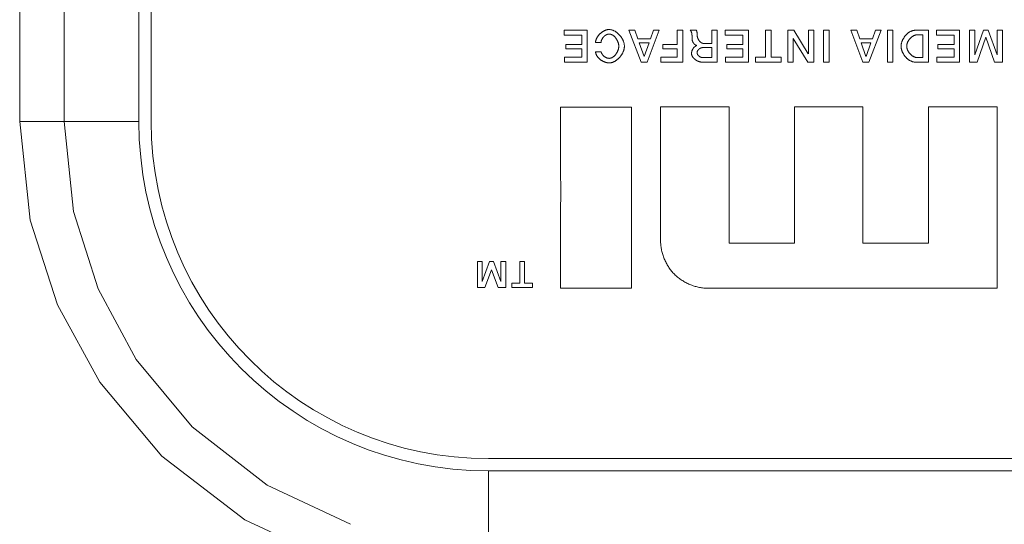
# Model space of a CAD drawing. Header units: millimetres. Extents: x 3925 to 5043, y -86 to 778.
# Tile 36 of 256: x 4260.58 to 4266.56, y -11.61 to -8.54. Entities that reach past the tile are written whole.
import ezdxf

# ---------------------------------------------------------------- set-up
doc = ezdxf.new("R2010")
doc.units = ezdxf.units.MM
doc.header["$LTSCALE"] = 46.255
for name, color, linetype in [('H30K-IO-LABEDXF_CONTINUOUS_LINE', 7, 'CONTINUOUS'), ('H30K-REAR-CODXF_CONTINUOUS_LINE', 7, 'CONTINUOUS'), ('LABEL-IO-H30DXF_CONTINUOUS_LINE', 7, 'CONTINUOUS')]:
    doc.layers.add(name, color=color, linetype=linetype)

msp = doc.modelspace()

# ---------------------------------------------------------------- linework, layer by layer
at = {"layer": 'H30K-IO-LABEDXF_CONTINUOUS_LINE', "color": 7, "linetype": 'Continuous', "lineweight": 0}
for p, q in [((4261.3788, -3.7864), (4261.3788, -9.1614)), ((4263.8876, -8.6063), (4263.8876, -8.6353)), ((4264.029, -8.6063), (4263.8876, -8.6063)), ((4264.029, -8.7998), (4264.029, -8.6063)), ((4264.2813, -8.6062), (4264.3561, -8.7998)), ((4264.3178, -8.6062), (4264.2813, -8.6062)), ((4264.3358, -8.6575), (4264.3178, -8.6062)), ((4264.392, -8.7998), (4264.4664, -8.6062)), ((4264.4313, -8.6062), (4264.4134, -8.6575)), ((4264.4664, -8.6062), (4264.4313, -8.6062)), ((4264.575, -8.6064), (4264.575, -8.6924)), ((4264.6087, -8.6064), (4264.575, -8.6064)), ((4264.6087, -8.7999), (4264.6087, -8.6064)), ((4264.6914, -8.6063), (4264.655, -8.6063)), ((4264.785, -8.6063), (4264.785, -8.6858)), ((4264.8189, -8.6063), (4264.785, -8.6063)), ((4264.8189, -8.7998), (4264.8189, -8.6063)), ((4264.8673, -8.6063), (4264.8673, -8.6353)), ((4265.0088, -8.6063), (4264.8673, -8.6063)), ((4265.0088, -8.7998), (4265.0088, -8.6063)), ((4265.112, -8.6064), (4265.112, -8.7704)), ((4265.1456, -8.6064), (4265.112, -8.6064)), ((4265.1456, -8.7704), (4265.1456, -8.6064)), ((4265.2478, -8.6064), (4265.2478, -8.7998)), ((4265.2836, -8.6064), (4265.2478, -8.6064)), ((4265.3718, -8.7486), (4265.2836, -8.6064)), ((4265.3729, -8.6064), (4265.3729, -8.7486)), ((4265.4051, -8.6064), (4265.3729, -8.6064)), ((4265.4051, -8.7998), (4265.4051, -8.6064)), ((4265.4642, -8.6064), (4265.4642, -8.7999)), ((4265.4982, -8.6064), (4265.4642, -8.6064)), ((4265.4982, -8.7999), (4265.4982, -8.6064)), ((4265.63, -8.6062), (4265.7045, -8.7998)), ((4265.6662, -8.6062), (4265.63, -8.6062)), ((4265.6845, -8.6575), (4265.6662, -8.6062)), ((4265.7403, -8.7998), (4265.8148, -8.6062)), ((4265.7797, -8.6062), (4265.7618, -8.6575)), ((4265.8148, -8.6062), (4265.7797, -8.6062)), ((4265.8528, -8.6064), (4265.8528, -8.7999)), ((4265.8868, -8.6064), (4265.8528, -8.6064)), ((4265.8868, -8.7999), (4265.8868, -8.6064)), ((4266.1017, -8.6062), (4266.0216, -8.6062)), ((4266.1017, -8.7998), (4266.1017, -8.6062)), ((4266.1502, -8.6063), (4266.1502, -8.6353)), ((4266.2916, -8.6063), (4266.1502, -8.6063)), ((4266.2916, -8.7998), (4266.2916, -8.6063)), ((4266.3512, -8.6064), (4266.3512, -8.7999)), ((4266.3834, -8.6064), (4266.3512, -8.6064)), ((4266.3834, -8.7557), (4266.3834, -8.6064)), ((4266.4378, -8.6064), (4266.384, -8.7557)), ((4266.4658, -8.6064), (4266.4378, -8.6064)), ((4266.5195, -8.7557), (4266.4658, -8.6064)), ((4266.5202, -8.6064), (4266.5202, -8.7557)), ((4266.5525, -8.6064), (4266.5202, -8.6064)), ((4266.5525, -8.7999), (4266.5525, -8.6064)), ((4263.8876, -8.6353), (4263.995, -8.6353)), ((4263.995, -8.6353), (4263.995, -8.6923)), ((4264.4134, -8.6575), (4264.3358, -8.6575)), ((4264.6656, -8.6449), (4264.6656, -8.6472)), ((4264.6656, -8.6472), (4264.6656, -8.6494)), ((4264.6656, -8.6494), (4264.6656, -8.6539)), ((4264.6656, -8.6539), (4264.6656, -8.6572)), ((4264.6965, -8.6309), (4264.6965, -8.6294)), ((4264.6965, -8.6324), (4264.6965, -8.6309)), ((4264.6965, -8.6347), (4264.6965, -8.6324)), ((4264.8673, -8.6353), (4264.9748, -8.6353)), ((4264.9748, -8.6353), (4264.9748, -8.6923)), ((4265.28, -8.7998), (4265.28, -8.6572)), ((4265.2808, -8.6572), (4265.3692, -8.7998)), ((4265.7618, -8.6575), (4265.6845, -8.6575)), ((4266.0344, -8.6338), (4266.0678, -8.6338)), ((4266.0678, -8.6338), (4266.0678, -8.7721)), ((4266.1502, -8.6353), (4266.2576, -8.6353)), ((4266.2576, -8.6353), (4266.2576, -8.6923)), ((4266.3983, -8.7999), (4266.4507, -8.6482)), ((4266.451, -8.6482), (4266.5044, -8.7999)), ((4263.8976, -8.6923), (4263.8976, -8.7199)), ((4263.995, -8.6923), (4263.8976, -8.6923)), ((4263.8976, -8.7199), (4263.995, -8.7199)), ((4263.995, -8.7199), (4263.995, -8.7704)), ((4264.0789, -8.6797), (4264.1123, -8.6797)), ((4264.3737, -8.7664), (4264.345, -8.6834)), ((4264.345, -8.6834), (4264.4042, -8.6834)), ((4264.4042, -8.6834), (4264.3748, -8.7664)), ((4264.4872, -8.6924), (4264.4872, -8.7198)), ((4264.575, -8.6924), (4264.4872, -8.6924)), ((4264.4872, -8.7198), (4264.575, -8.7198)), ((4264.575, -8.7198), (4264.575, -8.7703)), ((4264.7294, -8.7117), (4264.785, -8.7117)), ((4264.785, -8.6858), (4264.7351, -8.6858)), ((4264.785, -8.7117), (4264.785, -8.7721)), ((4264.877, -8.6923), (4264.877, -8.7199)), ((4264.9748, -8.6923), (4264.877, -8.6923)), ((4264.877, -8.7199), (4264.9748, -8.7199)), ((4264.9748, -8.7199), (4264.9748, -8.7704)), ((4265.7224, -8.7664), (4265.6934, -8.6834)), ((4265.6934, -8.6834), (4265.7526, -8.6834)), ((4265.7526, -8.6834), (4265.7232, -8.7664)), ((4266.1598, -8.6923), (4266.1598, -8.7199)), ((4266.2576, -8.6923), (4266.1598, -8.6923)), ((4266.1598, -8.7199), (4266.2576, -8.7199)), ((4266.2576, -8.7199), (4266.2576, -8.7704)), ((4263.8898, -8.7704), (4263.8898, -8.7998)), ((4263.995, -8.7704), (4263.8898, -8.7704)), ((4264.1132, -8.7382), (4264.0792, -8.7382)), ((4264.475, -8.7703), (4264.475, -8.7999)), ((4264.575, -8.7703), (4264.475, -8.7703)), ((4264.785, -8.7721), (4264.7297, -8.7721)), ((4264.8696, -8.7704), (4264.8696, -8.7998)), ((4264.9748, -8.7704), (4264.8696, -8.7704)), ((4265.0504, -8.7704), (4265.0504, -8.7998)), ((4265.112, -8.7704), (4265.0504, -8.7704)), ((4265.2069, -8.7704), (4265.1456, -8.7704)), ((4265.2069, -8.7998), (4265.2069, -8.7704)), ((4266.0678, -8.7721), (4266.0344, -8.7721)), ((4266.1524, -8.7704), (4266.1524, -8.7998)), ((4266.2576, -8.7704), (4266.1524, -8.7704)), ((4263.8898, -8.7998), (4264.029, -8.7998)), ((4264.3561, -8.7998), (4264.392, -8.7998)), ((4264.475, -8.7999), (4264.6087, -8.7999)), ((4264.7265, -8.7998), (4264.8189, -8.7998)), ((4264.8696, -8.7998), (4265.0088, -8.7998)), ((4265.0504, -8.7998), (4265.2069, -8.7998)), ((4265.2478, -8.7998), (4265.28, -8.7998)), ((4265.3692, -8.7998), (4265.4051, -8.7998)), ((4265.4642, -8.7999), (4265.4982, -8.7999)), ((4265.7045, -8.7998), (4265.7403, -8.7998)), ((4265.8528, -8.7999), (4265.8868, -8.7999)), ((4266.0216, -8.7998), (4266.1017, -8.7998)), ((4266.1524, -8.7998), (4266.2916, -8.7998)), ((4266.3512, -8.7999), (4266.3983, -8.7999)), ((4266.5044, -8.7999), (4266.5525, -8.7999)), ((4263.8667, -9.0731), (4263.8667, -9.4679)), ((4264.2977, -9.0731), (4263.8667, -9.0731)), ((4264.2977, -10.175), (4264.2977, -9.0731)), ((4264.4744, -9.0723), (4264.4744, -9.8848)), ((4264.8917, -9.0723), (4264.4744, -9.0723)), ((4264.8917, -9.8999), (4264.8917, -9.0723)), ((4265.2889, -9.0723), (4265.2889, -9.8999)), ((4265.7045, -9.0723), (4265.2889, -9.0723)), ((4265.7045, -9.8999), (4265.7045, -9.0723)), ((4266.1022, -9.0723), (4266.1022, -9.8999)), ((4266.5196, -9.0723), (4266.1022, -9.0723)), ((4266.5196, -10.175), (4266.5196, -9.0723)), ((4263.8667, -9.4679), (4263.8682, -9.5765)), ((4263.8682, -9.5765), (4263.8667, -9.7248)), ((4263.8667, -9.7248), (4263.8667, -10.175)), ((4265.2889, -9.8999), (4264.8917, -9.8999)), ((4266.1022, -9.8999), (4265.7045, -9.8999)), ((4263.361, -10.0125), (4263.361, -10.1707)), ((4263.3901, -10.0125), (4263.361, -10.0125)), ((4263.3901, -10.1334), (4263.3901, -10.0125)), ((4263.4355, -10.0125), (4263.3907, -10.1334)), ((4263.4588, -10.0125), (4263.4355, -10.0125)), ((4263.5036, -10.1334), (4263.4588, -10.0125)), ((4263.5042, -10.0125), (4263.5042, -10.1334)), ((4263.533, -10.0125), (4263.5042, -10.0125)), ((4263.533, -10.1707), (4263.533, -10.0125)), ((4263.6193, -10.0123), (4263.6193, -10.1442)), ((4263.6479, -10.0123), (4263.6193, -10.0123)), ((4263.6479, -10.1442), (4263.6479, -10.0123)), ((4263.4061, -10.1707), (4263.4466, -10.0636)), ((4263.4466, -10.0636), (4263.4882, -10.1707)), ((4263.361, -10.1707), (4263.4061, -10.1707)), ((4263.4882, -10.1707), (4263.533, -10.1707)), ((4263.5701, -10.1442), (4263.5701, -10.1707)), ((4263.6193, -10.1442), (4263.5701, -10.1442)), ((4263.5701, -10.1707), (4263.6966, -10.1707)), ((4263.6966, -10.1442), (4263.6479, -10.1442)), ((4263.6966, -10.1707), (4263.6966, -10.1442)), ((4263.8667, -10.175), (4264.2977, -10.175)), ((4264.7624, -10.175), (4266.5196, -10.175)), ((4263.4288, -11.2114), (4370.3388, -11.2114))]:
    msp.add_line(p, q, dxfattribs=at)
for points in [[(4264.1616, -8.6016), (4264.1594, -8.6017), (4264.1572, -8.6018), (4264.155, -8.602), (4264.1528, -8.6023), (4264.1506, -8.6027), (4264.1484, -8.6032), (4264.1462, -8.6037), (4264.144, -8.6043), (4264.1418, -8.605), (4264.1396, -8.6058), (4264.1374, -8.6066), (4264.1352, -8.6075), (4264.133, -8.6085), (4264.1309, -8.6096), (4264.1288, -8.6107), (4264.1266, -8.6118), (4264.1245, -8.6131), (4264.1225, -8.6143), (4264.1204, -8.6157), (4264.1184, -8.6171), (4264.1164, -8.6185), (4264.1144, -8.62), (4264.1125, -8.6216), (4264.1106, -8.6232), (4264.1088, -8.6248), (4264.1069, -8.6265), (4264.1052, -8.6282), (4264.1034, -8.63), (4264.1017, -8.6318), (4264.1001, -8.6336), (4264.0984, -8.6355), (4264.0969, -8.6374), (4264.0954, -8.6394), (4264.0939, -8.6413), (4264.0925, -8.6433), (4264.0912, -8.6454), (4264.0899, -8.6474), (4264.0887, -8.6495), (4264.0875, -8.6516), (4264.0864, -8.6537), (4264.0854, -8.6558), (4264.0844, -8.6579), (4264.0835, -8.6601), (4264.0827, -8.6623), (4264.0819, -8.6644), (4264.0813, -8.6666), (4264.0807, -8.6688), (4264.0802, -8.671), (4264.0797, -8.6732), (4264.0794, -8.6754), (4264.0791, -8.6776), (4264.0789, -8.6797)], [(4264.2543, -8.7031), (4264.2543, -8.7006), (4264.2541, -8.6981), (4264.2539, -8.6956), (4264.2536, -8.6931), (4264.2532, -8.6906), (4264.2528, -8.6881), (4264.2522, -8.6856), (4264.2516, -8.683), (4264.2509, -8.6805), (4264.2501, -8.678), (4264.2493, -8.6754), (4264.2483, -8.6729), (4264.2473, -8.6704), (4264.2463, -8.6679), (4264.2451, -8.6654), (4264.244, -8.6629), (4264.2427, -8.6605), (4264.2414, -8.658), (4264.24, -8.6556), (4264.2386, -8.6532), (4264.2371, -8.6508), (4264.2355, -8.6485), (4264.2339, -8.6462), (4264.2323, -8.6439), (4264.2306, -8.6417), (4264.2288, -8.6395), (4264.227, -8.6373), (4264.2251, -8.6352), (4264.2233, -8.6331), (4264.2213, -8.6311), (4264.2193, -8.6291), (4264.2173, -8.6271), (4264.2153, -8.6253), (4264.2132, -8.6234), (4264.2111, -8.6217), (4264.2089, -8.6199), (4264.2067, -8.6183), (4264.2045, -8.6167), (4264.2023, -8.6152), (4264.2, -8.6137), (4264.1977, -8.6124), (4264.1954, -8.611), (4264.1931, -8.6098), (4264.1907, -8.6087), (4264.1884, -8.6076), (4264.186, -8.6066), (4264.1836, -8.6057), (4264.1812, -8.6049), (4264.1788, -8.6041), (4264.1763, -8.6035), (4264.1739, -8.6029), (4264.1714, -8.6025), (4264.169, -8.6021), (4264.1665, -8.6019), (4264.1641, -8.6017), (4264.1616, -8.6016)], [(4264.655, -8.6063), (4264.6557, -8.6071), (4264.6564, -8.6079), (4264.657, -8.6087), (4264.6577, -8.6096), (4264.6583, -8.6105), (4264.6588, -8.6114), (4264.6594, -8.6123), (4264.6599, -8.6132), (4264.6604, -8.6142), (4264.6608, -8.6151), (4264.6612, -8.6161), (4264.6616, -8.6171), (4264.662, -8.6181), (4264.6624, -8.6192), (4264.6627, -8.6202), (4264.663, -8.6212), (4264.6633, -8.6223), (4264.6635, -8.6234), (4264.6638, -8.6244), (4264.664, -8.6255), (4264.6642, -8.6266), (4264.6644, -8.6277), (4264.6646, -8.6289), (4264.6647, -8.63), (4264.6649, -8.6311), (4264.665, -8.6322), (4264.6651, -8.6334), (4264.6652, -8.6345), (4264.6653, -8.6357), (4264.6654, -8.6368), (4264.6654, -8.638), (4264.6655, -8.6391), (4264.6655, -8.6403), (4264.6655, -8.6414), (4264.6656, -8.6426), (4264.6656, -8.6437), (4264.6656, -8.6449)], [(4264.6965, -8.6294), (4264.6965, -8.6287), (4264.6965, -8.6279), (4264.6965, -8.6271), (4264.6964, -8.6264), (4264.6964, -8.6256), (4264.6964, -8.6248), (4264.6963, -8.6241), (4264.6962, -8.6233), (4264.6962, -8.6226), (4264.6961, -8.6218), (4264.696, -8.6211), (4264.6959, -8.6203), (4264.6958, -8.6195), (4264.6957, -8.6188), (4264.6956, -8.6181), (4264.6955, -8.6173), (4264.6953, -8.6166), (4264.6952, -8.6159), (4264.695, -8.6151), (4264.6948, -8.6144), (4264.6946, -8.6137), (4264.6944, -8.613), (4264.6942, -8.6123), (4264.694, -8.6116), (4264.6937, -8.6109), (4264.6934, -8.6102), (4264.6932, -8.6095), (4264.6929, -8.6089), (4264.6925, -8.6082), (4264.6922, -8.6075), (4264.6918, -8.6069), (4264.6914, -8.6063)], [(4266.0216, -8.6062), (4266.0193, -8.6063), (4266.017, -8.6064), (4266.0147, -8.6067), (4266.0124, -8.607), (4266.0101, -8.6075), (4266.0078, -8.608), (4266.0055, -8.6086), (4266.0033, -8.6093), (4266.001, -8.6101), (4265.9988, -8.611), (4265.9966, -8.612), (4265.9944, -8.613), (4265.9922, -8.6141), (4265.99, -8.6153), (4265.9879, -8.6166), (4265.9858, -8.6179), (4265.9837, -8.6193), (4265.9816, -8.6207), (4265.9796, -8.6223), (4265.9776, -8.6239), (4265.9756, -8.6255), (4265.9736, -8.6272), (4265.9717, -8.629), (4265.9698, -8.6308), (4265.968, -8.6326), (4265.9662, -8.6345), (4265.9644, -8.6365), (4265.9626, -8.6385), (4265.9609, -8.6405), (4265.9593, -8.6426), (4265.9577, -8.6447), (4265.9561, -8.6469), (4265.9546, -8.649), (4265.9531, -8.6513), (4265.9517, -8.6535), (4265.9504, -8.6558), (4265.9491, -8.658), (4265.9478, -8.6604), (4265.9466, -8.6627), (4265.9454, -8.665), (4265.9444, -8.6674), (4265.9433, -8.6698), (4265.9424, -8.6721), (4265.9415, -8.6745), (4265.9406, -8.6769), (4265.9398, -8.6793), (4265.9391, -8.6817), (4265.9385, -8.6841), (4265.9379, -8.6865), (4265.9374, -8.6889), (4265.937, -8.6913), (4265.9367, -8.6937), (4265.9364, -8.6961), (4265.9362, -8.6984), (4265.9361, -8.7007), (4265.936, -8.7031)], [(4264.1123, -8.6797), (4264.1124, -8.6784), (4264.1126, -8.6771), (4264.1128, -8.6758), (4264.1131, -8.6745), (4264.1134, -8.6732), (4264.1137, -8.6718), (4264.1141, -8.6705), (4264.1145, -8.6692), (4264.115, -8.6679), (4264.1155, -8.6665), (4264.116, -8.6652), (4264.1166, -8.6639), (4264.1172, -8.6626), (4264.1178, -8.6613), (4264.1185, -8.66), (4264.1192, -8.6588), (4264.12, -8.6575), (4264.1207, -8.6562), (4264.1215, -8.655), (4264.1223, -8.6538), (4264.1232, -8.6526), (4264.1241, -8.6514), (4264.125, -8.6502), (4264.1259, -8.649), (4264.1269, -8.6479), (4264.1279, -8.6468), (4264.1289, -8.6457), (4264.1299, -8.6446), (4264.1309, -8.6436), (4264.132, -8.6426), (4264.1331, -8.6416), (4264.1342, -8.6407), (4264.1353, -8.6397), (4264.1365, -8.6388), (4264.1376, -8.638), (4264.1388, -8.6371), (4264.14, -8.6363), (4264.1412, -8.6356), (4264.1424, -8.6349), (4264.1436, -8.6342), (4264.1449, -8.6335), (4264.1461, -8.6329), (4264.1474, -8.6324), (4264.1487, -8.6319), (4264.1499, -8.6314), (4264.1512, -8.6309), (4264.1525, -8.6306), (4264.1538, -8.6302), (4264.1551, -8.6299), (4264.1564, -8.6297), (4264.1577, -8.6295), (4264.159, -8.6294), (4264.1603, -8.6293), (4264.1616, -8.6293)], [(4264.1616, -8.6293), (4264.1632, -8.6293), (4264.1648, -8.6294), (4264.1664, -8.6296), (4264.168, -8.6298), (4264.1695, -8.6301), (4264.1711, -8.6305), (4264.1726, -8.631), (4264.1741, -8.6315), (4264.1756, -8.632), (4264.1771, -8.6327), (4264.1786, -8.6333), (4264.1801, -8.6341), (4264.1816, -8.6349), (4264.183, -8.6357), (4264.1844, -8.6366), (4264.1858, -8.6375), (4264.1872, -8.6385), (4264.1886, -8.6396), (4264.1899, -8.6407), (4264.1913, -8.6418), (4264.1926, -8.643), (4264.1939, -8.6442), (4264.1951, -8.6454), (4264.1964, -8.6467), (4264.1976, -8.648), (4264.1988, -8.6494), (4264.2, -8.6508), (4264.2011, -8.6522), (4264.2022, -8.6536), (4264.2033, -8.6551), (4264.2044, -8.6566), (4264.2054, -8.6581), (4264.2064, -8.6597), (4264.2074, -8.6613), (4264.2084, -8.6629), (4264.2093, -8.6645), (4264.2102, -8.6661), (4264.211, -8.6677), (4264.2118, -8.6694), (4264.2126, -8.6711), (4264.2134, -8.6728), (4264.2141, -8.6744), (4264.2148, -8.6761), (4264.2154, -8.6778), (4264.216, -8.6796), (4264.2166, -8.6813), (4264.2172, -8.683), (4264.2177, -8.6847), (4264.2181, -8.6864), (4264.2185, -8.6881), (4264.2189, -8.6898), (4264.2192, -8.6915), (4264.2195, -8.6932), (4264.2198, -8.6949), (4264.22, -8.6965), (4264.2201, -8.6982), (4264.2203, -8.6998), (4264.2203, -8.7015), (4264.2203, -8.7031)], [(4264.6656, -8.6572), (4264.6656, -8.6581), (4264.6656, -8.659), (4264.6657, -8.6599), (4264.6658, -8.6609), (4264.6659, -8.6618), (4264.666, -8.6627), (4264.6661, -8.6637), (4264.6663, -8.6646), (4264.6665, -8.6656), (4264.6667, -8.6665), (4264.6669, -8.6675), (4264.6672, -8.6684), (4264.6675, -8.6694), (4264.6677, -8.6703), (4264.6681, -8.6713), (4264.6684, -8.6722), (4264.6687, -8.6732), (4264.6691, -8.6741), (4264.6695, -8.675), (4264.6699, -8.676), (4264.6703, -8.6769), (4264.6708, -8.6778), (4264.6712, -8.6787), (4264.6717, -8.6796), (4264.6722, -8.6805), (4264.6727, -8.6814), (4264.6732, -8.6822), (4264.6738, -8.6831), (4264.6743, -8.6839), (4264.6749, -8.6847), (4264.6755, -8.6855), (4264.6761, -8.6863), (4264.6767, -8.6871), (4264.6773, -8.6879), (4264.678, -8.6886), (4264.6786, -8.6893), (4264.6793, -8.69), (4264.68, -8.6907), (4264.6807, -8.6913), (4264.6814, -8.6919), (4264.6821, -8.6925), (4264.6829, -8.6931), (4264.6836, -8.6937), (4264.6844, -8.6942), (4264.6851, -8.6947), (4264.6859, -8.6951), (4264.6867, -8.6956), (4264.6875, -8.696), (4264.6883, -8.6964), (4264.6892, -8.6967), (4264.69, -8.697), (4264.6909, -8.6973), (4264.6917, -8.6975), (4264.6926, -8.6977), (4264.6934, -8.6979), (4264.6943, -8.698)], [(4264.7351, -8.6858), (4264.734, -8.6858), (4264.733, -8.6857), (4264.7319, -8.6856), (4264.7309, -8.6854), (4264.7299, -8.6852), (4264.7288, -8.6849), (4264.7278, -8.6846), (4264.7268, -8.6843), (4264.7258, -8.6839), (4264.7248, -8.6835), (4264.7239, -8.683), (4264.7229, -8.6825), (4264.7219, -8.682), (4264.721, -8.6814), (4264.7201, -8.6808), (4264.7192, -8.6802), (4264.7182, -8.6795), (4264.7174, -8.6788), (4264.7165, -8.678), (4264.7156, -8.6773), (4264.7148, -8.6765), (4264.7139, -8.6757), (4264.7131, -8.6748), (4264.7123, -8.6739), (4264.7115, -8.673), (4264.7107, -8.6721), (4264.71, -8.6712), (4264.7092, -8.6702), (4264.7085, -8.6692), (4264.7078, -8.6682), (4264.7071, -8.6672), (4264.7065, -8.6662), (4264.7058, -8.6651), (4264.7052, -8.6641), (4264.7046, -8.663), (4264.704, -8.6619), (4264.7034, -8.6608), (4264.7028, -8.6597), (4264.7023, -8.6585), (4264.7018, -8.6574), (4264.7013, -8.6563), (4264.7008, -8.6551), (4264.7004, -8.654), (4264.7, -8.6528), (4264.6996, -8.6517), (4264.6992, -8.6505), (4264.6988, -8.6493), (4264.6985, -8.6482), (4264.6982, -8.647), (4264.6979, -8.6459), (4264.6977, -8.6447), (4264.6974, -8.6436), (4264.6972, -8.6424), (4264.697, -8.6413), (4264.6969, -8.6402), (4264.6968, -8.639), (4264.6967, -8.6379), (4264.6966, -8.6368), (4264.6966, -8.6357), (4264.6965, -8.6347)], [(4265.97, -8.7031), (4265.97, -8.7013), (4265.9701, -8.6996), (4265.9703, -8.6979), (4265.9705, -8.6961), (4265.9708, -8.6943), (4265.9711, -8.6926), (4265.9715, -8.6908), (4265.972, -8.6891), (4265.9725, -8.6873), (4265.9731, -8.6855), (4265.9737, -8.6838), (4265.9743, -8.682), (4265.9751, -8.6803), (4265.9758, -8.6785), (4265.9766, -8.6768), (4265.9775, -8.6751), (4265.9784, -8.6734), (4265.9794, -8.6717), (4265.9804, -8.67), (4265.9814, -8.6683), (4265.9825, -8.6667), (4265.9836, -8.6651), (4265.9848, -8.6635), (4265.9859, -8.6619), (4265.9872, -8.6604), (4265.9884, -8.6589), (4265.9897, -8.6574), (4265.9911, -8.6559), (4265.9924, -8.6545), (4265.9938, -8.6531), (4265.9952, -8.6517), (4265.9967, -8.6504), (4265.9981, -8.6491), (4265.9996, -8.6479), (4266.0011, -8.6467), (4266.0027, -8.6455), (4266.0042, -8.6444), (4266.0058, -8.6434), (4266.0074, -8.6423), (4266.009, -8.6414), (4266.0106, -8.6404), (4266.0123, -8.6396), (4266.0139, -8.6388), (4266.0156, -8.638), (4266.0173, -8.6373), (4266.019, -8.6367), (4266.0207, -8.6361), (4266.0224, -8.6356), (4266.0241, -8.6351), (4266.0258, -8.6347), (4266.0275, -8.6344), (4266.0293, -8.6342), (4266.031, -8.634), (4266.0327, -8.6339), (4266.0344, -8.6338)], [(4264.2203, -8.7031), (4264.2203, -8.7047), (4264.2203, -8.7063), (4264.2201, -8.7079), (4264.22, -8.7096), (4264.2198, -8.7113), (4264.2195, -8.7129), (4264.2192, -8.7146), (4264.2189, -8.7163), (4264.2185, -8.718), (4264.2181, -8.7197), (4264.2177, -8.7215), (4264.2172, -8.7232), (4264.2166, -8.7249), (4264.216, -8.7266), (4264.2154, -8.7283), (4264.2148, -8.73), (4264.2141, -8.7317), (4264.2134, -8.7334), (4264.2126, -8.7351), (4264.2118, -8.7367), (4264.211, -8.7384), (4264.2102, -8.74), (4264.2093, -8.7417), (4264.2084, -8.7433), (4264.2074, -8.7449), (4264.2064, -8.7465), (4264.2054, -8.748), (4264.2044, -8.7495), (4264.2033, -8.751), (4264.2022, -8.7525), (4264.2011, -8.754), (4264.2, -8.7554), (4264.1988, -8.7568), (4264.1976, -8.7581), (4264.1964, -8.7595), (4264.1951, -8.7607), (4264.1939, -8.762), (4264.1926, -8.7632), (4264.1913, -8.7644), (4264.1899, -8.7655), (4264.1886, -8.7666), (4264.1872, -8.7676), (4264.1858, -8.7686), (4264.1844, -8.7696), (4264.183, -8.7705), (4264.1816, -8.7713), (4264.1801, -8.7721), (4264.1786, -8.7728), (4264.1771, -8.7735), (4264.1756, -8.7741), (4264.1741, -8.7747), (4264.1726, -8.7752), (4264.1711, -8.7757), (4264.1695, -8.776), (4264.168, -8.7763), (4264.1664, -8.7766), (4264.1648, -8.7768), (4264.1632, -8.7769), (4264.1616, -8.7769)], [(4264.1616, -8.8045), (4264.1641, -8.8044), (4264.1665, -8.8043), (4264.169, -8.804), (4264.1714, -8.8037), (4264.1739, -8.8032), (4264.1763, -8.8027), (4264.1788, -8.802), (4264.1812, -8.8013), (4264.1836, -8.8005), (4264.186, -8.7995), (4264.1884, -8.7985), (4264.1907, -8.7975), (4264.1931, -8.7963), (4264.1954, -8.7951), (4264.1977, -8.7938), (4264.2, -8.7924), (4264.2023, -8.7909), (4264.2045, -8.7894), (4264.2067, -8.7878), (4264.2089, -8.7862), (4264.2111, -8.7845), (4264.2132, -8.7827), (4264.2153, -8.7809), (4264.2173, -8.779), (4264.2193, -8.7771), (4264.2213, -8.7751), (4264.2233, -8.773), (4264.2251, -8.771), (4264.227, -8.7688), (4264.2288, -8.7667), (4264.2306, -8.7645), (4264.2323, -8.7622), (4264.2339, -8.7599), (4264.2355, -8.7576), (4264.2371, -8.7553), (4264.2386, -8.7529), (4264.24, -8.7505), (4264.2414, -8.7481), (4264.2427, -8.7457), (4264.244, -8.7432), (4264.2451, -8.7407), (4264.2463, -8.7382), (4264.2473, -8.7357), (4264.2483, -8.7332), (4264.2493, -8.7307), (4264.2501, -8.7282), (4264.2509, -8.7256), (4264.2516, -8.7231), (4264.2522, -8.7206), (4264.2528, -8.718), (4264.2532, -8.7155), (4264.2536, -8.713), (4264.2539, -8.7105), (4264.2541, -8.708), (4264.2543, -8.7055), (4264.2543, -8.7031)], [(4264.6943, -8.6988), (4264.6932, -8.6992), (4264.6921, -8.6997), (4264.6909, -8.7002), (4264.6898, -8.7007), (4264.6888, -8.7013), (4264.6877, -8.7019), (4264.6866, -8.7025), (4264.6856, -8.7032), (4264.6846, -8.704), (4264.6836, -8.7047), (4264.6826, -8.7055), (4264.6816, -8.7063), (4264.6807, -8.7072), (4264.6797, -8.708), (4264.6788, -8.709), (4264.6779, -8.7099), (4264.677, -8.7108), (4264.6762, -8.7118), (4264.6753, -8.7128), (4264.6745, -8.7139), (4264.6737, -8.7149), (4264.673, -8.716), (4264.6722, -8.7171), (4264.6715, -8.7182), (4264.6708, -8.7193), (4264.6701, -8.7205), (4264.6695, -8.7216), (4264.6689, -8.7228), (4264.6683, -8.724), (4264.6677, -8.7252), (4264.6671, -8.7264), (4264.6666, -8.7276), (4264.6661, -8.7288), (4264.6657, -8.73), (4264.6652, -8.7313), (4264.6648, -8.7325), (4264.6645, -8.7338), (4264.6641, -8.735), (4264.6638, -8.7363), (4264.6635, -8.7375), (4264.6633, -8.7387), (4264.663, -8.74), (4264.6629, -8.7412), (4264.6627, -8.7425), (4264.6626, -8.7437), (4264.6625, -8.745), (4264.6624, -8.7462), (4264.6624, -8.7474)], [(4264.6961, -8.7424), (4264.6961, -8.7416), (4264.6962, -8.7408), (4264.6963, -8.74), (4264.6964, -8.7391), (4264.6965, -8.7383), (4264.6967, -8.7375), (4264.6969, -8.7367), (4264.6972, -8.7359), (4264.6975, -8.735), (4264.6978, -8.7342), (4264.6981, -8.7334), (4264.6985, -8.7326), (4264.6989, -8.7318), (4264.6993, -8.7311), (4264.6997, -8.7303), (4264.7002, -8.7295), (4264.7007, -8.7287), (4264.7012, -8.728), (4264.7017, -8.7272), (4264.7023, -8.7265), (4264.7029, -8.7258), (4264.7035, -8.7251), (4264.7041, -8.7244), (4264.7047, -8.7237), (4264.7054, -8.723), (4264.706, -8.7224), (4264.7067, -8.7217), (4264.7074, -8.7211), (4264.7081, -8.7205), (4264.7089, -8.7199), (4264.7096, -8.7193), (4264.7104, -8.7187), (4264.7111, -8.7181), (4264.7119, -8.7176), (4264.7127, -8.7171), (4264.7135, -8.7166), (4264.7143, -8.7161), (4264.7151, -8.7157), (4264.7159, -8.7152), (4264.7168, -8.7148), (4264.7176, -8.7144), (4264.7184, -8.7141), (4264.7193, -8.7137), (4264.7201, -8.7134), (4264.721, -8.7131), (4264.7218, -8.7129), (4264.7227, -8.7126), (4264.7235, -8.7124), (4264.7244, -8.7122), (4264.7252, -8.712), (4264.7261, -8.7119), (4264.7269, -8.7118), (4264.7277, -8.7117), (4264.7286, -8.7117), (4264.7294, -8.7117)], [(4265.936, -8.7031), (4265.9361, -8.7054), (4265.9362, -8.7077), (4265.9364, -8.7101), (4265.9367, -8.7124), (4265.937, -8.7148), (4265.9374, -8.7172), (4265.9379, -8.7196), (4265.9385, -8.722), (4265.9391, -8.7244), (4265.9398, -8.7268), (4265.9406, -8.7292), (4265.9415, -8.7316), (4265.9424, -8.734), (4265.9433, -8.7363), (4265.9444, -8.7387), (4265.9455, -8.7411), (4265.9466, -8.7434), (4265.9478, -8.7457), (4265.9491, -8.748), (4265.9504, -8.7503), (4265.9517, -8.7526), (4265.9532, -8.7548), (4265.9546, -8.757), (4265.9561, -8.7592), (4265.9577, -8.7613), (4265.9593, -8.7634), (4265.961, -8.7655), (4265.9627, -8.7676), (4265.9644, -8.7695), (4265.9662, -8.7715), (4265.968, -8.7734), (4265.9698, -8.7753), (4265.9717, -8.7771), (4265.9736, -8.7788), (4265.9756, -8.7805), (4265.9776, -8.7822), (4265.9796, -8.7837), (4265.9816, -8.7853), (4265.9837, -8.7867), (4265.9858, -8.7881), (4265.9879, -8.7895), (4265.99, -8.7907), (4265.9922, -8.7919), (4265.9944, -8.793), (4265.9966, -8.794), (4265.9988, -8.795), (4266.001, -8.7959), (4266.0033, -8.7967), (4266.0055, -8.7974), (4266.0078, -8.798), (4266.0101, -8.7985), (4266.0124, -8.799), (4266.0147, -8.7993), (4266.017, -8.7996), (4266.0193, -8.7997), (4266.0216, -8.7998)], [(4266.0344, -8.7721), (4266.0327, -8.7721), (4266.031, -8.772), (4266.0293, -8.7718), (4266.0275, -8.7716), (4266.0258, -8.7712), (4266.0241, -8.7709), (4266.0224, -8.7704), (4266.0207, -8.7699), (4266.019, -8.7693), (4266.0173, -8.7687), (4266.0156, -8.768), (4266.014, -8.7672), (4266.0123, -8.7664), (4266.0107, -8.7656), (4266.009, -8.7646), (4266.0074, -8.7637), (4266.0058, -8.7627), (4266.0042, -8.7616), (4266.0027, -8.7605), (4266.0012, -8.7593), (4265.9996, -8.7581), (4265.9981, -8.7569), (4265.9967, -8.7556), (4265.9952, -8.7543), (4265.9938, -8.7529), (4265.9924, -8.7516), (4265.9911, -8.7501), (4265.9897, -8.7487), (4265.9884, -8.7472), (4265.9872, -8.7457), (4265.986, -8.7441), (4265.9848, -8.7426), (4265.9836, -8.741), (4265.9825, -8.7394), (4265.9814, -8.7377), (4265.9804, -8.7361), (4265.9794, -8.7344), (4265.9784, -8.7327), (4265.9775, -8.731), (4265.9766, -8.7293), (4265.9758, -8.7276), (4265.9751, -8.7258), (4265.9743, -8.7241), (4265.9737, -8.7223), (4265.9731, -8.7206), (4265.9725, -8.7188), (4265.972, -8.7171), (4265.9715, -8.7153), (4265.9711, -8.7135), (4265.9708, -8.7118), (4265.9705, -8.71), (4265.9703, -8.7083), (4265.9701, -8.7065), (4265.97, -8.7048), (4265.97, -8.7031)], [(4264.0792, -8.7382), (4264.0794, -8.7401), (4264.0798, -8.742), (4264.0801, -8.744), (4264.0806, -8.7459), (4264.0811, -8.7478), (4264.0818, -8.7497), (4264.0825, -8.7516), (4264.0832, -8.7534), (4264.084, -8.7553), (4264.0849, -8.7571), (4264.0859, -8.7589), (4264.0869, -8.7607), (4264.088, -8.7625), (4264.0891, -8.7642), (4264.0903, -8.7659), (4264.0916, -8.7676), (4264.0929, -8.7693), (4264.0942, -8.771), (4264.0956, -8.7726), (4264.0971, -8.7742), (4264.0986, -8.7757), (4264.1001, -8.7773), (4264.1017, -8.7788), (4264.1033, -8.7803), (4264.105, -8.7817), (4264.1067, -8.7831), (4264.1084, -8.7845), (4264.1102, -8.7858), (4264.112, -8.7871), (4264.1138, -8.7884), (4264.1157, -8.7896), (4264.1176, -8.7908), (4264.1195, -8.7919), (4264.1214, -8.793), (4264.1234, -8.7941), (4264.1253, -8.7951), (4264.1273, -8.7961), (4264.1293, -8.797), (4264.1313, -8.7978), (4264.1333, -8.7987), (4264.1354, -8.7994), (4264.1374, -8.8002), (4264.1394, -8.8008), (4264.1415, -8.8015), (4264.1435, -8.802), (4264.1455, -8.8025), (4264.1476, -8.803), (4264.1496, -8.8034), (4264.1516, -8.8037), (4264.1537, -8.804), (4264.1557, -8.8042), (4264.1577, -8.8044), (4264.1597, -8.8045), (4264.1616, -8.8045)], [(4264.1616, -8.7769), (4264.1603, -8.7769), (4264.159, -8.7768), (4264.1577, -8.7767), (4264.1564, -8.7765), (4264.1551, -8.7763), (4264.1538, -8.7761), (4264.1525, -8.7758), (4264.1512, -8.7754), (4264.1499, -8.7751), (4264.1486, -8.7746), (4264.1473, -8.7742), (4264.1461, -8.7737), (4264.1448, -8.7731), (4264.1435, -8.7726), (4264.1423, -8.772), (4264.141, -8.7713), (4264.1398, -8.7706), (4264.1386, -8.7699), (4264.1374, -8.7692), (4264.1362, -8.7684), (4264.135, -8.7676), (4264.1339, -8.7668), (4264.1327, -8.7659), (4264.1316, -8.765), (4264.1305, -8.7641), (4264.1294, -8.7632), (4264.1284, -8.7622), (4264.1274, -8.7612), (4264.1263, -8.7602), (4264.1254, -8.7592), (4264.1244, -8.7582), (4264.1235, -8.7571), (4264.1226, -8.756), (4264.1217, -8.7549), (4264.1209, -8.7538), (4264.1201, -8.7527), (4264.1193, -8.7515), (4264.1185, -8.7503), (4264.1178, -8.7492), (4264.1172, -8.748), (4264.1165, -8.7468), (4264.1159, -8.7456), (4264.1154, -8.7444), (4264.1149, -8.7431), (4264.1144, -8.7419), (4264.1139, -8.7407), (4264.1135, -8.7394), (4264.1132, -8.7382)], [(4264.6624, -8.7474), (4264.6625, -8.7488), (4264.6625, -8.7502), (4264.6627, -8.7516), (4264.6629, -8.7531), (4264.6632, -8.7545), (4264.6635, -8.7558), (4264.6639, -8.7572), (4264.6644, -8.7586), (4264.6649, -8.76), (4264.6654, -8.7613), (4264.6661, -8.7626), (4264.6667, -8.764), (4264.6674, -8.7653), (4264.6682, -8.7666), (4264.669, -8.7679), (4264.6698, -8.7691), (4264.6707, -8.7704), (4264.6716, -8.7716), (4264.6726, -8.7728), (4264.6736, -8.774), (4264.6746, -8.7752), (4264.6757, -8.7764), (4264.6768, -8.7775), (4264.678, -8.7786), (4264.6791, -8.7797), (4264.6803, -8.7808), (4264.6816, -8.7819), (4264.6828, -8.7829), (4264.6841, -8.7839), (4264.6854, -8.7849), (4264.6868, -8.7859), (4264.6881, -8.7868), (4264.6895, -8.7877), (4264.6909, -8.7886), (4264.6923, -8.7894), (4264.6938, -8.7903), (4264.6952, -8.7911), (4264.6967, -8.7918), (4264.6981, -8.7926), (4264.6996, -8.7933), (4264.7011, -8.7939), (4264.7026, -8.7946), (4264.7041, -8.7952), (4264.7056, -8.7957), (4264.7072, -8.7963), (4264.7087, -8.7968), (4264.7102, -8.7972), (4264.7117, -8.7977), (4264.7132, -8.7981), (4264.7147, -8.7984), (4264.7162, -8.7987), (4264.7177, -8.799), (4264.7192, -8.7992), (4264.7207, -8.7994), (4264.7222, -8.7996), (4264.7237, -8.7997), (4264.7251, -8.7997), (4264.7265, -8.7998)], [(4264.7297, -8.7721), (4264.7289, -8.7721), (4264.7281, -8.7721), (4264.7273, -8.772), (4264.7265, -8.7719), (4264.7257, -8.7718), (4264.7248, -8.7717), (4264.724, -8.7715), (4264.7232, -8.7713), (4264.7223, -8.7711), (4264.7215, -8.7708), (4264.7207, -8.7705), (4264.7198, -8.7703), (4264.719, -8.7699), (4264.7182, -8.7696), (4264.7174, -8.7692), (4264.7165, -8.7689), (4264.7157, -8.7685), (4264.7149, -8.7681), (4264.7141, -8.7676), (4264.7133, -8.7672), (4264.7125, -8.7667), (4264.7117, -8.7662), (4264.711, -8.7657), (4264.7102, -8.7652), (4264.7095, -8.7646), (4264.7087, -8.7641), (4264.708, -8.7635), (4264.7073, -8.7629), (4264.7066, -8.7623), (4264.7059, -8.7617), (4264.7053, -8.7611), (4264.7046, -8.7604), (4264.704, -8.7598), (4264.7034, -8.7591), (4264.7028, -8.7584), (4264.7022, -8.7577), (4264.7017, -8.757), (4264.7011, -8.7563), (4264.7006, -8.7556), (4264.7002, -8.7549), (4264.6997, -8.7541), (4264.6993, -8.7534), (4264.6988, -8.7526), (4264.6985, -8.7519), (4264.6981, -8.7511), (4264.6978, -8.7504), (4264.6975, -8.7496), (4264.6972, -8.7488), (4264.6969, -8.748), (4264.6967, -8.7472), (4264.6965, -8.7464), (4264.6964, -8.7456), (4264.6963, -8.7448), (4264.6962, -8.744), (4264.6961, -8.7432), (4264.6961, -8.7424)], [(4264.4744, -9.8848), (4264.4745, -9.8914), (4264.4747, -9.898), (4264.4751, -9.9045), (4264.4757, -9.9111), (4264.4764, -9.9177), (4264.4773, -9.9243), (4264.4784, -9.9309), (4264.4796, -9.9375), (4264.4809, -9.9441), (4264.4824, -9.9507), (4264.4841, -9.9572), (4264.4859, -9.9637), (4264.4878, -9.9702), (4264.4899, -9.9766), (4264.4921, -9.9831), (4264.4945, -9.9894), (4264.497, -9.9957), (4264.4997, -10.002), (4264.5024, -10.0081), (4264.5053, -10.0143), (4264.5084, -10.0203), (4264.5115, -10.0263), (4264.5148, -10.0322), (4264.5183, -10.038), (4264.5218, -10.0437), (4264.5255, -10.0494), (4264.5292, -10.0549), (4264.5331, -10.0603), (4264.5371, -10.0656), (4264.5413, -10.0708), (4264.5455, -10.0759), (4264.5498, -10.0809), (4264.5543, -10.0857), (4264.5588, -10.0904)], [(4264.5588, -10.0904), (4264.5635, -10.095), (4264.5683, -10.0994), (4264.5732, -10.1037), (4264.5782, -10.1079), (4264.5833, -10.1121), (4264.5886, -10.1161), (4264.594, -10.12), (4264.5994, -10.1237), (4264.605, -10.1274), (4264.6107, -10.1309), (4264.6164, -10.1344), (4264.6222, -10.1376), (4264.6282, -10.1408), (4264.6341, -10.1439), (4264.6402, -10.1468), (4264.6463, -10.1496), (4264.6525, -10.1522), (4264.6588, -10.1547), (4264.6651, -10.1571), (4264.6714, -10.1594), (4264.6778, -10.1615), (4264.6842, -10.1634), (4264.6906, -10.1652), (4264.6971, -10.1669), (4264.7036, -10.1684), (4264.7101, -10.1698), (4264.7167, -10.171), (4264.7232, -10.172), (4264.7298, -10.1729), (4264.7363, -10.1737), (4264.7428, -10.1743), (4264.7494, -10.1747), (4264.7559, -10.1749), (4264.7624, -10.175)]]:
    msp.add_lwpolyline(points, dxfattribs=at)
msp.add_arc((4263.4288, -9.1614), 2.05, 180, 270, dxfattribs=at)
at = {"layer": 'H30K-REAR-CODXF_CONTINUOUS_LINE', "color": 7, "linetype": 'Continuous', "lineweight": 0}
for p, q in [((4260.5796, -9.1614), (4260.5796, -3.7864)), ((4260.8495, -9.1614), (4260.8495, -3.7864)), ((4261.3038, -3.7864), (4261.3038, -9.1614)), ((4260.5796, -9.1614), (4261.3038, -9.1614)), ((4263.4288, -11.9987), (4263.4288, -11.2864)), ((4263.4288, -11.2864), (4370.3388, -11.2864))]:
    msp.add_line(p, q, dxfattribs=at)
for points in [[(4262.5088, -11.8454), (4261.9478, -11.5841), (4261.4441, -11.1961), (4261.0664, -10.7467), (4260.8087, -10.2755), (4260.644, -9.7608), (4260.5796, -9.1614)], [(4262.5893, -11.6107), (4262.0827, -11.3722), (4261.6282, -11.018), (4261.2878, -10.6078), (4261.0557, -10.1778), (4260.9074, -9.7082), (4260.8495, -9.1614)]]:
    msp.add_lwpolyline(points, dxfattribs=at)
msp.add_arc((4263.4288, -9.1614), 2.125, 180, 270, dxfattribs=at)
at = {"layer": 'LABEL-IO-H30DXF_CONTINUOUS_LINE', "color": 7, "linetype": 'Continuous', "lineweight": 0}
for p, q in [((4261.3788, -3.7864), (4261.3788, -9.1614)), ((4263.4288, -11.2114), (4370.3388, -11.2114))]:
    msp.add_line(p, q, dxfattribs=at)
msp.add_arc((4263.4288, -9.1614), 2.05, 180, 270, dxfattribs=at)

doc.saveas('drawing.dxf')
